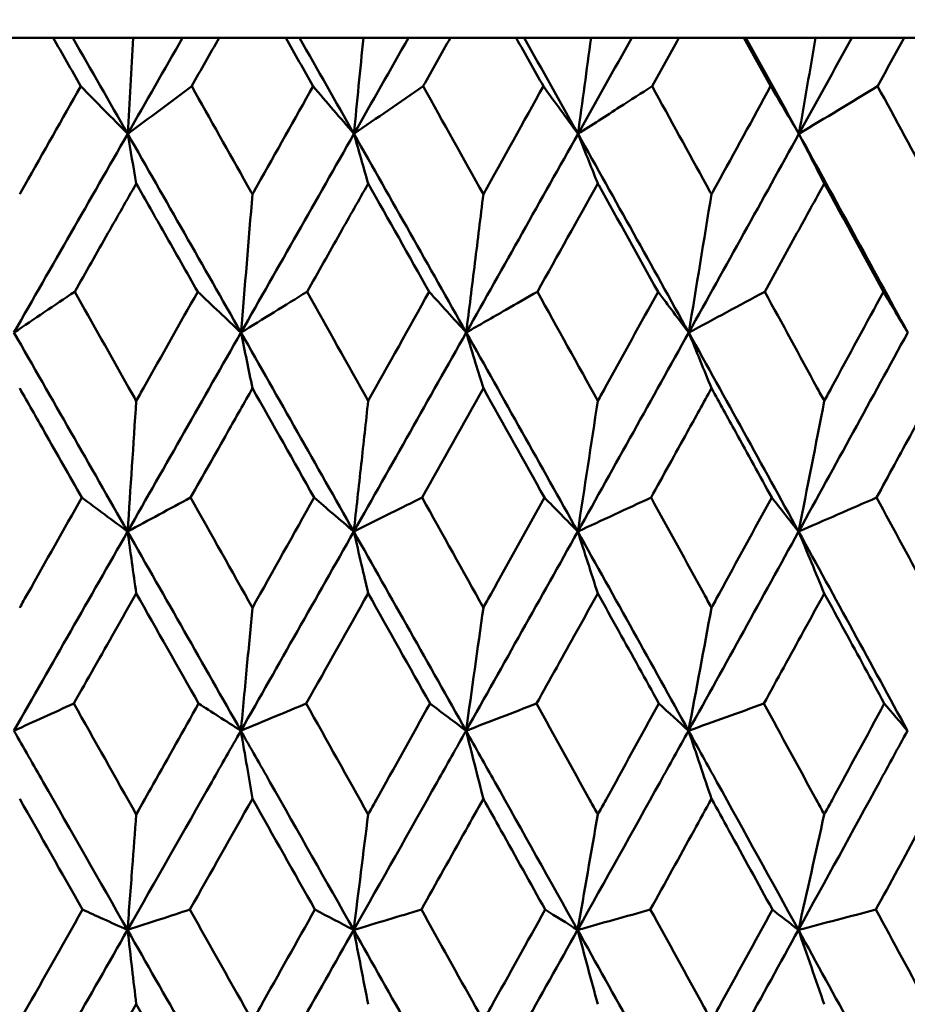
# Model space of a CAD drawing. Header units: millimetres. Extents: x 123 to 2417, y 726 to 3130.
# Tile 124 of 244: x 1198.69 to 1203.46, y 811.12 to 816.41. Entities that reach past the tile are written whole.
import ezdxf

# ---------------------------------------------------------------- set-up
doc = ezdxf.new("R2010")
doc.units = ezdxf.units.MM
doc.header["$LTSCALE"] = 12
doc.layers.add('Widoczne (ISO)', color=7, linetype='Continuous', lineweight=50)

msp = doc.modelspace()

# ---------------------------------------------------------------- linework, layer by layer
at = {"layer": 'Widoczne (ISO)'}
for p, q in [((1198.8743, 816.3166), (1198.5143, 816.3166)), ((1198.8743, 816.3166), (1198.9797, 816.3166)), ((1198.9797, 816.3166), (1199.305, 816.3166)), ((1199.305, 816.3166), (1199.5697, 816.3166)), ((1199.5697, 816.3166), (1199.7662, 816.3166)), ((1200.124, 816.3166), (1199.7662, 816.3166)), ((1200.124, 816.3166), (1200.1981, 816.3166)), ((1200.1981, 816.3166), (1200.5412, 816.3166)), ((1200.5412, 816.3166), (1200.7834, 816.3166)), ((1200.7834, 816.3166), (1201.0089, 816.3166)), ((1201.3631, 816.3166), (1201.0089, 816.3166)), ((1201.3631, 816.3166), (1201.4056, 816.3166)), ((1201.4056, 816.3166), (1201.7651, 816.3166)), ((1201.7651, 816.3166), (1201.984, 816.3166)), ((1201.984, 816.3166), (1202.2375, 816.3166)), ((1202.5868, 816.3166), (1202.2375, 816.3166)), ((1202.5868, 816.3166), (1202.5974, 816.3166)), ((1202.5974, 816.3166), (1202.9719, 816.3166)), ((1202.9719, 816.3166), (1203.1665, 816.3166)), ((1203.1665, 816.3166), (1203.4471, 816.3166)), ((1203.7901, 816.3166), (1203.4471, 816.3166))]:
    msp.add_line(p, q, dxfattribs=at)
msp.add_circle((1197.4385, 776.3166), 50, dxfattribs=at)
for points, knots in [([(1199.0224, 816.0573), (1199.0221, 816.0578), (1199.0218, 816.0584), (1198.9724, 816.1448), (1198.9234, 816.2307), (1198.8743, 816.3166)], [0.02951568, 0.02951568, 0.02951568, 0.02951568, 0.02969929, 0.02969929, 0.05939589, 0.05939589, 0.05939589, 0.05939589]), ([(1199.7662, 816.3166), (1199.7173, 816.2307), (1199.6684, 816.1448), (1199.6192, 816.0584), (1199.6189, 816.0578), (1199.6186, 816.0573)], [0, 0, 0, 0, 0.02969567, 0.02969567, 0.02988021, 0.02988021, 0.02988021, 0.02988021]), ([(1200.2711, 816.0573), (1200.2708, 816.0578), (1200.2705, 816.0584), (1200.2215, 816.1448), (1200.1728, 816.2307), (1200.124, 816.3166)], [0.02951568, 0.02951568, 0.02951568, 0.02951568, 0.02969929, 0.02969929, 0.05939589, 0.05939589, 0.05939589, 0.05939589]), ([(1201.0089, 816.3166), (1200.9604, 816.2307), (1200.912, 816.1448), (1200.8632, 816.0584), (1200.8629, 816.0578), (1200.8626, 816.0573)], [0, 0, 0, 0, 0.02969567, 0.02969567, 0.02988021, 0.02988021, 0.02988021, 0.02988021]), ([(1202.7302, 816.0573), (1202.7299, 816.0578), (1202.7296, 816.0584), (1202.6819, 816.1448), (1202.6344, 816.2307), (1202.5868, 816.3166)], [0.02951568, 0.02951568, 0.02951568, 0.02951568, 0.02969929, 0.02969929, 0.05939589, 0.05939589, 0.05939589, 0.05939589]), ([(1203.4471, 816.3166), (1203.4002, 816.2307), (1203.3532, 816.1448), (1203.3059, 816.0584), (1203.3056, 816.0578), (1203.3053, 816.0573)], [0, 0, 0, 0, 0.02969567, 0.02969567, 0.02988021, 0.02988021, 0.02988021, 0.02988021]), ([(1198.6943, 815.4763), (1198.7035, 815.4925), (1198.7127, 815.5087), (1198.8221, 815.7024), (1198.9222, 815.8799), (1199.0224, 816.0573)], [0.0853813, 0.0853813, 0.0853813, 0.0853813, 0.09097809, 0.09097809, 0.15214536, 0.15214536, 0.15214536, 0.15214536]), ([(1199.6186, 816.0573), (1199.7184, 815.88), (1199.8181, 815.7026), (1199.9268, 815.509), (1199.936, 815.4926), (1199.9452, 815.4763)], [0.0297954, 0.0297954, 0.0297954, 0.0297954, 0.09092493, 0.09092493, 0.09655955, 0.09655955, 0.09655955, 0.09655955]), ([(1199.9452, 815.4763), (1199.9543, 815.4925), (1199.9634, 815.5087), (1200.0721, 815.7024), (1200.1717, 815.8799), (1200.2711, 816.0573)], [0.0853813, 0.0853813, 0.0853813, 0.0853813, 0.09097809, 0.09097809, 0.15214536, 0.15214536, 0.15214536, 0.15214536]), ([(1201.6949, 815.8011), (1201.6637, 815.8441), (1201.6325, 815.8871), (1201.5704, 815.9725), (1201.5395, 816.0149), (1201.5087, 816.0573)], [-0.06289134, -0.06289134, -0.06289134, -0.06289134, -0.03140156, -0.03140156, -0.00032176, -0.00032176, -0.00032176, -0.00032176]), ([(1201.6949, 815.8011), (1201.77, 815.8494), (1201.845, 815.8977), (1201.9778, 815.9831), (1202.0355, 816.0202), (1202.0931, 816.0573)], [-0.07066517, -0.07066517, -0.07066517, -0.07066517, -0.03527183, -0.03527183, -0.00809562, -0.00809562, -0.00809562, -0.00809562]), ([(1202.0931, 816.0573), (1202.1908, 815.88), (1202.2882, 815.7026), (1202.3944, 815.509), (1202.4034, 815.4926), (1202.4123, 815.4763)], [0.0297954, 0.0297954, 0.0297954, 0.0297954, 0.09092493, 0.09092493, 0.09655955, 0.09655955, 0.09655955, 0.09655955]), ([(1202.4123, 815.4763), (1202.4212, 815.4925), (1202.4301, 815.5087), (1202.5362, 815.7024), (1202.6333, 815.8799), (1202.7302, 816.0573)], [0.0853813, 0.0853813, 0.0853813, 0.0853813, 0.09097809, 0.09097809, 0.15214536, 0.15214536, 0.15214536, 0.15214536]), ([(1203.3053, 816.0573), (1203.4013, 815.88), (1203.497, 815.7026), (1203.6013, 815.509), (1203.6101, 815.4926), (1203.6189, 815.4763)], [0.0297954, 0.0297954, 0.0297954, 0.0297954, 0.09092493, 0.09092493, 0.09655955, 0.09655955, 0.09655955, 0.09655955]), ([(1201.8014, 815.534), (1201.7858, 815.5732), (1201.7701, 815.6125), (1201.7346, 815.7015), (1201.7148, 815.7514), (1201.6949, 815.8011)], [-0.0556581, -0.0556581, -0.0556581, -0.0556581, -0.0311485, -0.0311485, 0, 0, 0, 0]), ([(1199.3207, 815.534), (1199.2701, 815.4451), (1199.2195, 815.3562), (1199.1092, 815.1624), (1199.0495, 815.0575), (1198.9898, 814.9526)], [0.03078053, 0.03078053, 0.03078053, 0.03078053, 0.06149921, 0.06149921, 0.09773041, 0.09773041, 0.09773041, 0.09773041]), ([(1199.6511, 814.9526), (1199.5916, 815.0575), (1199.532, 815.1624), (1199.4219, 815.3561), (1199.3713, 815.445), (1199.3207, 815.534)], [0.02528165, 0.02528165, 0.02528165, 0.02528165, 0.06150593, 0.06150593, 0.09223152, 0.09223152, 0.09223152, 0.09223152]), ([(1200.5672, 815.534), (1200.517, 815.4451), (1200.4668, 815.3562), (1200.3573, 815.1624), (1200.2981, 815.0575), (1200.2388, 814.9526)], [0.03078053, 0.03078053, 0.03078053, 0.03078053, 0.06149921, 0.06149921, 0.09773041, 0.09773041, 0.09773041, 0.09773041]), ([(1202.1249, 814.9526), (1202.019, 815.1435), (1201.9128, 815.3343), (1201.8047, 815.528), (1201.8031, 815.531), (1201.8014, 815.534)], [0.02528154, 0.02528154, 0.02528154, 0.02528154, 0.09120217, 0.09120217, 0.09223068, 0.09223068, 0.09223068, 0.09223068]), ([(1203.0184, 815.534), (1202.9695, 815.4451), (1202.9207, 815.3562), (1202.8141, 815.1624), (1202.7564, 815.0575), (1202.6987, 814.9526)], [0.03078053, 0.03078053, 0.03078053, 0.03078053, 0.06149921, 0.06149921, 0.09773041, 0.09773041, 0.09773041, 0.09773041]), ([(1203.3365, 814.9526), (1203.2793, 815.0575), (1203.222, 815.1624), (1203.1159, 815.3561), (1203.0672, 815.445), (1203.0184, 815.534)], [0.02528165, 0.02528165, 0.02528165, 0.02528165, 0.06150593, 0.06150593, 0.09223152, 0.09223152, 0.09223152, 0.09223152]), ([(1201.1862, 815.4763), (1201.171, 815.3532), (1201.1559, 815.2303), (1201.1252, 814.9826), (1201.1097, 814.8578), (1201.0941, 814.7331)], [-0.08909239, -0.08909239, -0.08909239, -0.08909239, -0.04495847, -0.04495847, 0, 0, 0, 0]), ([(1198.9898, 814.9526), (1199.0865, 814.7811), (1199.1832, 814.6096), (1199.2934, 814.4138), (1199.307, 814.3895), (1199.3207, 814.3653)], [0.02983351, 0.02983351, 0.02983351, 0.02983351, 0.0889495, 0.0889495, 0.09731113, 0.09731113, 0.09731113, 0.09731113]), ([(1199.3207, 814.3653), (1199.3343, 814.3894), (1199.3479, 814.4136), (1199.4581, 814.6094), (1199.5546, 814.781), (1199.6511, 814.9526)], [0.0806421, 0.0806421, 0.0806421, 0.0806421, 0.08897282, 0.08897282, 0.14811965, 0.14811965, 0.14811965, 0.14811965]), ([(1201.0941, 814.7331), (1201.06, 814.7707), (1201.0259, 814.8083), (1200.9594, 814.8815), (1200.9271, 814.9171), (1200.8948, 814.9526)], [-0.06289983, -0.06289983, -0.06289983, -0.06289983, -0.03141621, -0.03141621, -0.00164488, -0.00164488, -0.00164488, -0.00164488]), ([(1201.0941, 814.7331), (1201.165, 814.7738), (1201.2358, 814.8144), (1201.3634, 814.8876), (1201.42, 814.9201), (1201.4767, 814.9526)], [-0.06801633, -0.06801633, -0.06801633, -0.06801633, -0.03396638, -0.03396638, -0.0067614, -0.0067614, -0.0067614, -0.0067614]), ([(1201.8014, 814.3653), (1201.8147, 814.3894), (1201.8281, 814.4136), (1201.9361, 814.6094), (1202.0306, 814.781), (1202.1249, 814.9526)], [0.0806421, 0.0806421, 0.0806421, 0.0806421, 0.08897282, 0.08897282, 0.14811965, 0.14811965, 0.14811965, 0.14811965]), ([(1202.6987, 814.9526), (1202.7922, 814.7811), (1202.8856, 814.6096), (1202.992, 814.4138), (1203.0052, 814.3895), (1203.0184, 814.3653)], [0.02983351, 0.02983351, 0.02983351, 0.02983351, 0.0889495, 0.0889495, 0.09731113, 0.09731113, 0.09731113, 0.09731113]), ([(1203.0184, 814.3653), (1203.0315, 814.3894), (1203.0446, 814.4136), (1203.1508, 814.6094), (1203.2438, 814.781), (1203.3365, 814.9526)], [0.0806421, 0.0806421, 0.0806421, 0.0806421, 0.08897282, 0.08897282, 0.14811965, 0.14811965, 0.14811965, 0.14811965]), ([(1201.1862, 814.4336), (1201.1724, 814.4786), (1201.1586, 814.5235), (1201.1279, 814.6233), (1201.111, 814.6782), (1201.0941, 814.7331)], [-0.05754451, -0.05754451, -0.05754451, -0.05754451, -0.03165624, -0.03165624, 0, 0, 0, 0]), ([(1199.0283, 813.8461), (1198.9617, 813.9635), (1198.895, 814.0808), (1198.7837, 814.2766), (1198.739, 814.3551), (1198.6943, 814.4336)], [0.02104899, 0.02104899, 0.02104899, 0.02104899, 0.0615671, 0.0615671, 0.08866561, 0.08866561, 0.08866561, 0.08866561]), ([(1199.9452, 814.4336), (1199.9008, 814.3551), (1199.8564, 814.2767), (1199.7456, 814.0809), (1199.6791, 813.9635), (1199.6127, 813.8461)], [0.03448054, 0.03448054, 0.03448054, 0.03448054, 0.06157222, 0.06157222, 0.10209717, 0.10209717, 0.10209717, 0.10209717]), ([(1202.4123, 814.4336), (1202.369, 814.3551), (1202.3256, 814.2767), (1202.2173, 814.0809), (1202.1524, 813.9635), (1202.0873, 813.8461)], [0.03448054, 0.03448054, 0.03448054, 0.03448054, 0.06157222, 0.06157222, 0.10209717, 0.10209717, 0.10209717, 0.10209717]), ([(1202.7359, 813.8461), (1202.6715, 813.9635), (1202.6069, 814.0808), (1202.499, 814.2766), (1202.4557, 814.3551), (1202.4123, 814.4336)], [0.02104899, 0.02104899, 0.02104899, 0.02104899, 0.0615671, 0.0615671, 0.08866561, 0.08866561, 0.08866561, 0.08866561]), ([(1203.6189, 814.4336), (1203.5763, 814.3551), (1203.5337, 814.2767), (1203.4274, 814.0809), (1203.3635, 813.9635), (1203.2996, 813.8461)], [0.03448054, 0.03448054, 0.03448054, 0.03448054, 0.06157222, 0.06157222, 0.10209717, 0.10209717, 0.10209717, 0.10209717]), ([(1200.5672, 814.3653), (1200.5548, 814.2516), (1200.5424, 814.1381), (1200.5166, 813.9041), (1200.5033, 813.7836), (1200.4899, 813.6632)], [-0.08584009, -0.08584009, -0.08584009, -0.08584009, -0.0442602, -0.0442602, 0, 0, 0, 0]), ([(1198.6943, 813.2538), (1198.7085, 813.279), (1198.7227, 813.3042), (1198.8341, 813.5016), (1198.9313, 813.6739), (1199.0283, 813.8461)], [0.07597559, 0.07597559, 0.07597559, 0.07597559, 0.08464777, 0.08464777, 0.14401425, 0.14401425, 0.14401425, 0.14401425]), ([(1200.4899, 813.6632), (1200.4527, 813.6952), (1200.4155, 813.7272), (1200.3445, 813.7882), (1200.3108, 813.8171), (1200.277, 813.8461)], [-0.06302893, -0.06302893, -0.06302893, -0.06302893, -0.03149009, -0.03149009, -0.00290552, -0.00290552, -0.00290552, -0.00290552]), ([(1200.4899, 813.6632), (1200.5567, 813.6965), (1200.6235, 813.7298), (1200.7458, 813.7908), (1200.8012, 813.8185), (1200.8567, 813.8461)], [-0.06563164, -0.06563164, -0.06563164, -0.06563164, -0.03278858, -0.03278858, -0.00550824, -0.00550824, -0.00550824, -0.00550824]), ([(1201.1862, 813.2538), (1201.2001, 813.279), (1201.2141, 813.3042), (1201.3237, 813.5016), (1201.4192, 813.6739), (1201.5145, 813.8461)], [0.07597559, 0.07597559, 0.07597559, 0.07597559, 0.08464777, 0.08464777, 0.14401425, 0.14401425, 0.14401425, 0.14401425]), ([(1202.0873, 813.8461), (1202.182, 813.6739), (1202.2765, 813.5017), (1202.3847, 813.3043), (1202.3985, 813.2791), (1202.4123, 813.2538)], [0.02530969, 0.02530969, 0.02530969, 0.02530969, 0.08465152, 0.08465152, 0.09334823, 0.09334823, 0.09334823, 0.09334823]), ([(1202.4123, 813.2538), (1202.4261, 813.279), (1202.4399, 813.3042), (1202.5479, 813.5016), (1202.642, 813.6739), (1202.7359, 813.8461)], [0.07597559, 0.07597559, 0.07597559, 0.07597559, 0.08464777, 0.08464777, 0.14401425, 0.14401425, 0.14401425, 0.14401425]), ([(1203.2996, 813.8461), (1203.3926, 813.6739), (1203.4855, 813.5017), (1203.5917, 813.3043), (1203.6053, 813.2791), (1203.6189, 813.2538)], [0.02530969, 0.02530969, 0.02530969, 0.02530969, 0.08465152, 0.08465152, 0.09334823, 0.09334823, 0.09334823, 0.09334823]), ([(1200.5672, 813.3308), (1200.5554, 813.3818), (1200.5436, 813.4327), (1200.5178, 813.5435), (1200.5039, 813.6034), (1200.4899, 813.6632)], [-0.05953933, -0.05953933, -0.05953933, -0.05953933, -0.03219286, -0.03219286, 0, 0, 0, 0]), ([(1199.3207, 813.3308), (1199.2824, 813.2632), (1199.244, 813.1955), (1199.1321, 812.9981), (1199.0585, 812.8684), (1198.9849, 812.7387)], [0.03825175, 0.03825175, 0.03825175, 0.03825175, 0.06160817, 0.06160817, 0.10638617, 0.10638617, 0.10638617, 0.10638617]), ([(1201.8014, 813.3308), (1201.7638, 813.2632), (1201.7262, 813.1955), (1201.6164, 812.9981), (1201.5442, 812.8684), (1201.4719, 812.7387)], [0.03825175, 0.03825175, 0.03825175, 0.03825175, 0.06160817, 0.06160817, 0.10638617, 0.10638617, 0.10638617, 0.10638617]), ([(1202.1297, 812.7387), (1202.0579, 812.8684), (1201.9861, 812.9981), (1201.8766, 813.1955), (1201.839, 813.2632), (1201.8014, 813.3308)], [0.01681985, 0.01681985, 0.01681985, 0.01681985, 0.06159108, 0.06159108, 0.08495433, 0.08495433, 0.08495433, 0.08495433]), ([(1203.0184, 813.3308), (1202.9814, 813.2632), (1202.9443, 813.1955), (1202.8363, 812.9981), (1202.7652, 812.8684), (1202.6939, 812.7387)], [0.03825175, 0.03825175, 0.03825175, 0.03825175, 0.06160817, 0.06160817, 0.10638617, 0.10638617, 0.10638617, 0.10638617]), ([(1203.3412, 812.7387), (1203.2707, 812.8684), (1203.2, 812.9981), (1203.0923, 813.1955), (1203.0554, 813.2632), (1203.0184, 813.3308)], [0.01681985, 0.01681985, 0.01681985, 0.01681985, 0.06159108, 0.06159108, 0.08495433, 0.08495433, 0.08495433, 0.08495433]), ([(1199.9452, 813.2538), (1199.9354, 813.1492), (1199.9256, 813.0447), (1199.9049, 812.8242), (1199.894, 812.7083), (1199.883, 812.5925)], [-0.08267714, -0.08267714, -0.08267714, -0.08267714, -0.04352949, -0.04352949, 0, 0, 0, 0]), ([(1199.3207, 812.1429), (1199.3511, 812.1968), (1199.3815, 812.2508), (1199.4933, 812.4494), (1199.5747, 812.594), (1199.6559, 812.7387)], [0.43981696, 0.43981696, 0.43981696, 0.43981696, 0.45842392, 0.45842392, 0.50826415, 0.50826415, 0.50826415, 0.50826415]), ([(1199.883, 812.5925), (1199.8425, 812.6186), (1199.802, 812.6446), (1199.7263, 812.6934), (1199.6912, 812.716), (1199.6559, 812.7387)], [-0.06330464, -0.06330464, -0.06330464, -0.06330464, -0.03163604, -0.03163604, -0.00411961, -0.00411961, -0.00411961, -0.00411961]), ([(1199.883, 812.5925), (1199.9458, 812.6186), (1200.0086, 812.6448), (1200.1255, 812.6935), (1200.1797, 812.7161), (1200.2339, 812.7387)], [-0.06350836, -0.06350836, -0.06350836, -0.06350836, -0.03173776, -0.03173776, -0.00432334, -0.00432334, -0.00432334, -0.00432334]), ([(1200.5672, 812.1429), (1200.5815, 812.1684), (1200.5958, 812.1939), (1200.7067, 812.3925), (1200.8032, 812.5656), (1200.8996, 812.7387)], [0.07138254, 0.07138254, 0.07138254, 0.07138254, 0.08018544, 0.08018544, 0.13983561, 0.13983561, 0.13983561, 0.13983561]), ([(1201.4719, 812.7387), (1201.5677, 812.5657), (1201.6634, 812.3926), (1201.7731, 812.194), (1201.7873, 812.1685), (1201.8014, 812.1429)], [0.02053386, 0.02053386, 0.02053386, 0.02053386, 0.08016461, 0.08016461, 0.08898694, 0.08898694, 0.08898694, 0.08898694]), ([(1201.8014, 812.1429), (1201.8155, 812.1684), (1201.8296, 812.1939), (1201.9392, 812.3925), (1202.0345, 812.5656), (1202.1297, 812.7387)], [0.07138254, 0.07138254, 0.07138254, 0.07138254, 0.08018544, 0.08018544, 0.13983561, 0.13983561, 0.13983561, 0.13983561]), ([(1202.6939, 812.7387), (1202.7883, 812.5657), (1202.8826, 812.3926), (1202.9905, 812.194), (1203.0044, 812.1685), (1203.0184, 812.1429)], [0.02053386, 0.02053386, 0.02053386, 0.02053386, 0.08016461, 0.08016461, 0.08898694, 0.08898694, 0.08898694, 0.08898694]), ([(1203.0184, 812.1429), (1203.0322, 812.1684), (1203.0461, 812.1939), (1203.1539, 812.3925), (1203.2477, 812.5656), (1203.3412, 812.7387)], [0.07138254, 0.07138254, 0.07138254, 0.07138254, 0.08018544, 0.08018544, 0.13983561, 0.13983561, 0.13983561, 0.13983561]), ([(1199.2739, 811.5216), (1199.1229, 811.7867), (1198.9718, 812.0516), (1198.7682, 812.4085), (1198.7157, 812.5005), (1198.6632, 812.5925)], [0.3692784, 0.3692784, 0.3692784, 0.3692784, 0.4608442, 0.4608442, 0.492629, 0.492629, 0.492629, 0.492629]), ([(1199.2739, 811.5216), (1199.4249, 811.7867), (1199.5757, 812.0516), (1199.7785, 812.4085), (1199.8308, 812.5005), (1199.883, 812.5925)], [0.3692784, 0.3692784, 0.3692784, 0.3692784, 0.4608442, 0.4608442, 0.492629, 0.492629, 0.492629, 0.492629]), ([(1200.4893, 811.5216), (1200.3396, 811.7867), (1200.1896, 812.0516), (1199.9874, 812.4085), (1199.9352, 812.5005), (1199.883, 812.5925)], [0.3692784, 0.3692784, 0.3692784, 0.3692784, 0.4608442, 0.4608442, 0.492629, 0.492629, 0.492629, 0.492629]), ([(1199.9452, 812.2267), (1199.9355, 812.2839), (1199.9258, 812.3411), (1199.9051, 812.463), (1199.894, 812.5278), (1199.883, 812.5925)], [-0.06164459, -0.06164459, -0.06164459, -0.06164459, -0.0327555, -0.0327555, 0, 0, 0, 0]), ([(1200.4893, 811.5216), (1200.6392, 811.7867), (1200.7887, 812.0516), (1200.9897, 812.4085), (1201.0415, 812.5005), (1201.0932, 812.5925)], [0.3692784, 0.3692784, 0.3692784, 0.3692784, 0.4608442, 0.4608442, 0.492629, 0.492629, 0.492629, 0.492629]), ([(1201.6928, 811.5216), (1201.5449, 811.7867), (1201.3966, 812.0516), (1201.1965, 812.4085), (1201.1449, 812.5005), (1201.0932, 812.5925)], [0.3692784, 0.3692784, 0.3692784, 0.3692784, 0.4608442, 0.4608442, 0.492629, 0.492629, 0.492629, 0.492629]), ([(1201.6928, 811.5216), (1201.8409, 811.7867), (1201.9886, 812.0516), (1202.1869, 812.4085), (1202.2379, 812.5005), (1202.2889, 812.5925)], [0.3692784, 0.3692784, 0.3692784, 0.3692784, 0.4608442, 0.4608442, 0.492629, 0.492629, 0.492629, 0.492629]), ([(1202.8795, 811.5216), (1202.7339, 811.7867), (1202.5879, 812.0516), (1202.3907, 812.4085), (1202.3399, 812.5005), (1202.2889, 812.5925)], [0.3692784, 0.3692784, 0.3692784, 0.3692784, 0.4608442, 0.4608442, 0.492629, 0.492629, 0.492629, 0.492629]), ([(1202.8795, 811.5216), (1203.0252, 811.7867), (1203.1704, 812.0516), (1203.3653, 812.4085), (1203.4155, 812.5005), (1203.4656, 812.5925)], [0.3692784, 0.3692784, 0.3692784, 0.3692784, 0.4608442, 0.4608442, 0.492629, 0.492629, 0.492629, 0.492629]), ([(1201.1862, 812.2267), (1201.1546, 812.1701), (1201.123, 812.1136), (1201.012, 811.9151), (1200.9325, 811.7731), (1200.8529, 811.6311)], [0.04208868, 0.04208868, 0.04208868, 0.04208868, 0.06158988, 0.06158988, 0.11059803, 0.11059803, 0.11059803, 0.11059803]), ([(1201.5183, 811.6311), (1201.4393, 811.7731), (1201.3601, 811.9151), (1201.2493, 812.1136), (1201.2177, 812.1701), (1201.1862, 812.2267)], [0.01259731, 0.01259731, 0.01259731, 0.01259731, 0.06159863, 0.06159863, 0.08110666, 0.08110666, 0.08110666, 0.08110666]), ([(1202.4123, 812.2267), (1202.3812, 812.1701), (1202.3501, 812.1136), (1202.2406, 811.9151), (1202.1621, 811.7731), (1202.0836, 811.6311)], [0.04208868, 0.04208868, 0.04208868, 0.04208868, 0.06158988, 0.06158988, 0.11059803, 0.11059803, 0.11059803, 0.11059803]), ([(1202.7397, 811.6311), (1202.6618, 811.7731), (1202.5838, 811.9151), (1202.4746, 812.1136), (1202.4435, 812.1701), (1202.4123, 812.2267)], [0.01259731, 0.01259731, 0.01259731, 0.01259731, 0.06159863, 0.06159863, 0.08110666, 0.08110666, 0.08110666, 0.08110666]), ([(1203.6189, 812.2267), (1203.5883, 812.1701), (1203.5577, 812.1136), (1203.4502, 811.9151), (1203.3731, 811.7731), (1203.2959, 811.6311)], [0.04208868, 0.04208868, 0.04208868, 0.04208868, 0.06158988, 0.06158988, 0.11059803, 0.11059803, 0.11059803, 0.11059803]), ([(1199.3207, 812.1429), (1199.3135, 812.0468), (1199.3063, 811.9509), (1199.2907, 811.7437), (1199.2823, 811.6326), (1199.2739, 811.5216)], [-0.07960901, -0.07960901, -0.07960901, -0.07960901, -0.04277525, -0.04277525, 0, 0, 0, 0]), ([(1199.2739, 811.5216), (1199.2299, 811.5415), (1199.186, 811.5614), (1199.1054, 811.598), (1199.0688, 811.6145), (1199.0322, 811.6311)], [-0.06375163, -0.06375163, -0.06375163, -0.06375163, -0.03186626, -0.03186626, -0.00530332, -0.00530332, -0.00530332, -0.00530332]), ([(1199.2739, 811.5216), (1199.3327, 811.5409), (1199.3916, 811.5601), (1199.5033, 811.5966), (1199.5561, 811.6139), (1199.6088, 811.6311)], [-0.06164188, -0.06164188, -0.06164188, -0.06164188, -0.03081222, -0.03081222, -0.00319357, -0.00319357, -0.00319357, -0.00319357]), ([(1199.9452, 811.0331), (1199.9594, 811.0584), (1199.9736, 811.0837), (1200.0856, 811.283), (1200.1833, 811.4571), (1200.2809, 811.6311)], [0.06686277, 0.06686277, 0.06686277, 0.06686277, 0.07557848, 0.07557848, 0.13558897, 0.13558897, 0.13558897, 0.13558897]), ([(1200.8529, 811.6311), (1200.95, 811.4571), (1201.047, 811.2831), (1201.158, 811.0838), (1201.1721, 811.0584), (1201.1862, 811.0331)], [0.01556037, 0.01556037, 0.01556037, 0.01556037, 0.07555527, 0.07555527, 0.08428623, 0.08428623, 0.08428623, 0.08428623]), ([(1201.1862, 811.0331), (1201.2002, 811.0584), (1201.2143, 811.0837), (1201.3252, 811.283), (1201.4218, 811.4571), (1201.5183, 811.6311)], [0.06686277, 0.06686277, 0.06686277, 0.06686277, 0.07557848, 0.07557848, 0.13558897, 0.13558897, 0.13558897, 0.13558897]), ([(1202.0836, 811.6311), (1202.1794, 811.4571), (1202.2751, 811.2831), (1202.3845, 811.0838), (1202.3984, 811.0584), (1202.4123, 811.0331)], [0.01556037, 0.01556037, 0.01556037, 0.01556037, 0.07555527, 0.07555527, 0.08428623, 0.08428623, 0.08428623, 0.08428623]), ([(1202.4123, 811.0331), (1202.4262, 811.0584), (1202.4401, 811.0837), (1202.5494, 811.283), (1202.6446, 811.4571), (1202.7397, 811.6311)], [0.06686277, 0.06686277, 0.06686277, 0.06686277, 0.07557848, 0.07557848, 0.13558897, 0.13558897, 0.13558897, 0.13558897]), ([(1203.2959, 811.6311), (1203.3901, 811.4571), (1203.4841, 811.2831), (1203.5916, 811.0838), (1203.6052, 811.0584), (1203.6189, 811.0331)], [0.01556037, 0.01556037, 0.01556037, 0.01556037, 0.07555527, 0.07555527, 0.08428623, 0.08428623, 0.08428623, 0.08428623]), ([(1199.3207, 811.1219), (1199.3132, 811.1857), (1199.3058, 811.2494), (1199.2902, 811.3827), (1199.282, 811.4522), (1199.2739, 811.5216)], [-0.06384595, -0.06384595, -0.06384595, -0.06384595, -0.0333335, -0.0333335, 0, 0, 0, 0])]:
    msp.add_open_spline(points, degree=3, knots=knots, dxfattribs=at)
for points in [[(1199.2748, 815.8011), (1199.1765, 815.973), (1199.0781, 816.1448), (1198.9797, 816.3166)], [(1199.2748, 815.8011), (1199.3731, 815.973), (1199.4714, 816.1448), (1199.5697, 816.3166)], [(1199.2748, 815.8011), (1199.2849, 815.9727), (1199.295, 816.1445), (1199.305, 816.3166)], [(1200.4908, 815.8011), (1200.3934, 815.973), (1200.2958, 816.1448), (1200.1981, 816.3166)], [(1200.4908, 815.8011), (1200.5885, 815.973), (1200.686, 816.1448), (1200.7834, 816.3166)], [(1200.4908, 815.8011), (1200.5077, 815.9727), (1200.5245, 816.1445), (1200.5412, 816.3166)], [(1201.5087, 816.0573), (1201.4602, 816.1437), (1201.4117, 816.2302), (1201.3631, 816.3166)], [(1201.6949, 815.8011), (1201.5986, 815.973), (1201.5022, 816.1448), (1201.4056, 816.3166)], [(1201.7651, 816.3166), (1201.7418, 816.1445), (1201.7184, 815.9727), (1201.6949, 815.8011)], [(1201.6949, 815.8011), (1201.7914, 815.973), (1201.8877, 816.1448), (1201.984, 816.3166)], [(1202.2375, 816.3166), (1202.1894, 816.2302), (1202.1413, 816.1437), (1202.0931, 816.0573)], [(1202.8821, 815.8011), (1202.7875, 815.973), (1202.6926, 816.1448), (1202.5974, 816.3166)], [(1202.8821, 815.8011), (1202.9771, 815.973), (1203.0719, 816.1448), (1203.1665, 816.3166)], [(1202.9719, 816.3166), (1202.9421, 816.1445), (1202.9122, 815.9727), (1202.8821, 815.8011)], [(1199.0224, 816.0573), (1199.1066, 815.9719), (1199.1907, 815.8865), (1199.2748, 815.8011)], [(1199.6186, 816.0573), (1199.5039, 815.9719), (1199.3893, 815.8865), (1199.2748, 815.8011)], [(1200.2711, 816.0573), (1200.3444, 815.9719), (1200.4177, 815.8865), (1200.4908, 815.8011)], [(1200.8626, 816.0573), (1200.7386, 815.9719), (1200.6147, 815.8865), (1200.4908, 815.8011)], [(1200.8626, 816.0573), (1200.9707, 815.8636), (1201.0785, 815.67), (1201.1862, 815.4763)], [(1201.1862, 815.4763), (1201.2938, 815.67), (1201.4013, 815.8637), (1201.5087, 816.0573)], [(1202.8821, 815.8011), (1202.8316, 815.8865), (1202.7809, 815.9719), (1202.7302, 816.0573)], [(1202.8821, 815.8011), (1203.0231, 815.8865), (1203.1642, 815.9719), (1203.3053, 816.0573)], [(1198.6635, 814.7331), (1198.8673, 815.0892), (1199.0711, 815.4453), (1199.2748, 815.8011)], [(1199.8836, 814.7331), (1199.6812, 815.0892), (1199.4782, 815.4453), (1199.2748, 815.8011)], [(1199.2748, 815.8011), (1199.2901, 815.7122), (1199.3054, 815.6231), (1199.3207, 815.534)], [(1199.8836, 814.7331), (1200.0863, 815.0892), (1200.2887, 815.4453), (1200.4908, 815.8011)], [(1201.0941, 814.7331), (1200.8937, 815.0892), (1200.6926, 815.4453), (1200.4908, 815.8011)], [(1200.4908, 815.8011), (1200.5163, 815.7122), (1200.5418, 815.6231), (1200.5672, 815.534)], [(1201.0941, 814.7331), (1201.2948, 815.0892), (1201.4951, 815.4453), (1201.6949, 815.8011)], [(1202.2901, 814.7331), (1202.0926, 815.0892), (1201.8942, 815.4453), (1201.6949, 815.8011)], [(1202.2901, 814.7331), (1202.4881, 815.0892), (1202.6855, 815.4453), (1202.8821, 815.8011)], [(1203.467, 814.7331), (1203.2731, 815.0892), (1203.0782, 815.4453), (1202.8821, 815.8011)], [(1203.0184, 815.534), (1202.973, 815.6231), (1202.9276, 815.7122), (1202.8821, 815.8011)], [(1200.8948, 814.9526), (1200.7858, 815.1465), (1200.6766, 815.3402), (1200.5672, 815.534)], [(1201.8014, 815.534), (1201.6933, 815.3402), (1201.5851, 815.1465), (1201.4767, 814.9526)], [(1199.8836, 814.7331), (1199.9043, 814.9801), (1199.9248, 815.2279), (1199.9452, 815.4763)], [(1202.4123, 815.4763), (1202.3718, 815.2279), (1202.3311, 814.9801), (1202.2901, 814.7331)], [(1198.9898, 814.9526), (1198.881, 814.8794), (1198.7722, 814.8062), (1198.6635, 814.7331)], [(1199.6511, 814.9526), (1199.7287, 814.8794), (1199.8062, 814.8062), (1199.8836, 814.7331)], [(1200.2388, 814.9526), (1200.1203, 814.8794), (1200.002, 814.8062), (1199.8836, 814.7331)], [(1200.2388, 814.9526), (1200.3484, 814.7569), (1200.4579, 814.5611), (1200.5672, 814.3653)], [(1200.5672, 814.3653), (1200.6766, 814.5611), (1200.7858, 814.7569), (1200.8948, 814.9526)], [(1201.4767, 814.9526), (1201.5851, 814.7569), (1201.6934, 814.5611), (1201.8014, 814.3653)], [(1202.2901, 814.7331), (1202.2351, 814.8062), (1202.1801, 814.8794), (1202.1249, 814.9526)], [(1202.2901, 814.7331), (1202.4263, 814.8062), (1202.5624, 814.8794), (1202.6987, 814.9526)], [(1203.467, 814.7331), (1203.4236, 814.8062), (1203.3801, 814.8794), (1203.3365, 814.9526)], [(1199.2742, 813.6632), (1199.071, 814.0199), (1198.8674, 814.3765), (1198.6635, 814.7331)], [(1199.2742, 813.6632), (1199.4776, 814.0199), (1199.6807, 814.3765), (1199.8836, 814.7331)], [(1200.4899, 813.6632), (1200.2884, 814.0199), (1200.0863, 814.3765), (1199.8836, 814.7331)], [(1199.8836, 814.7331), (1199.9042, 814.6334), (1199.9247, 814.5335), (1199.9452, 814.4336)], [(1200.4899, 813.6632), (1200.6917, 814.0199), (1200.8931, 814.3765), (1201.0941, 814.7331)], [(1201.6936, 813.6632), (1201.4946, 814.0199), (1201.2947, 814.3765), (1201.0941, 814.7331)], [(1201.6936, 813.6632), (1201.8931, 814.0199), (1202.0919, 814.3765), (1202.2901, 814.7331)], [(1202.8805, 813.6632), (1202.6847, 814.0199), (1202.4879, 814.3765), (1202.2901, 814.7331)], [(1202.4123, 814.4336), (1202.3716, 814.5335), (1202.3309, 814.6334), (1202.2901, 814.7331)], [(1202.8805, 813.6632), (1203.0768, 814.0199), (1203.2723, 814.3765), (1203.467, 814.7331)], [(1200.277, 813.8461), (1200.1666, 814.042), (1200.056, 814.2378), (1199.9452, 814.4336)], [(1201.1862, 814.4336), (1201.0765, 814.2378), (1200.9667, 814.042), (1200.8567, 813.8461)], [(1201.5145, 813.8461), (1201.4053, 814.042), (1201.2958, 814.2378), (1201.1862, 814.4336)], [(1199.2742, 813.6632), (1199.2898, 813.8966), (1199.3053, 814.1307), (1199.3207, 814.3653)], [(1201.8014, 814.3653), (1201.7657, 814.1307), (1201.7297, 813.8966), (1201.6936, 813.6632)], [(1203.0184, 814.3653), (1202.9727, 814.1307), (1202.9267, 813.8966), (1202.8805, 813.6632)], [(1199.0283, 813.8461), (1199.1103, 813.7852), (1199.1923, 813.7242), (1199.2742, 813.6632)], [(1199.6127, 813.8461), (1199.4998, 813.7852), (1199.387, 813.7242), (1199.2742, 813.6632)], [(1199.6127, 813.8461), (1199.7236, 813.6487), (1199.8345, 813.4513), (1199.9452, 813.2538)], [(1199.9452, 813.2538), (1200.0559, 813.4513), (1200.1665, 813.6487), (1200.277, 813.8461)], [(1200.8567, 813.8461), (1200.9667, 813.6487), (1201.0765, 813.4513), (1201.1862, 813.2538)], [(1201.6936, 813.6632), (1201.634, 813.7242), (1201.5743, 813.7852), (1201.5145, 813.8461)], [(1201.6936, 813.6632), (1201.8248, 813.7242), (1201.9561, 813.7852), (1202.0873, 813.8461)], [(1202.8805, 813.6632), (1202.8324, 813.7242), (1202.7842, 813.7852), (1202.7359, 813.8461)], [(1202.8805, 813.6632), (1203.0202, 813.7242), (1203.1599, 813.7852), (1203.2996, 813.8461)], [(1198.6632, 812.5925), (1198.867, 812.9493), (1199.0707, 813.3063), (1199.2742, 813.6632)], [(1199.883, 812.5925), (1199.6805, 812.9493), (1199.4776, 813.3063), (1199.2742, 813.6632)], [(1199.2742, 813.6632), (1199.2897, 813.5526), (1199.3052, 813.4418), (1199.3207, 813.3308)], [(1199.883, 812.5925), (1200.0857, 812.9493), (1200.288, 813.3063), (1200.4899, 813.6632)], [(1201.0932, 812.5925), (1200.8928, 812.9493), (1200.6917, 813.3063), (1200.4899, 813.6632)], [(1201.0932, 812.5925), (1201.2939, 812.9493), (1201.494, 813.3063), (1201.6936, 813.6632)], [(1202.2889, 812.5925), (1202.0913, 812.9493), (1201.8929, 813.3063), (1201.6936, 813.6632)], [(1201.8014, 813.3308), (1201.7655, 813.4418), (1201.7296, 813.5526), (1201.6936, 813.6632)], [(1202.2889, 812.5925), (1202.4869, 812.9493), (1202.6841, 813.3063), (1202.8805, 813.6632)], [(1203.4656, 812.5925), (1203.2716, 812.9493), (1203.0765, 813.3063), (1202.8805, 813.6632)], [(1203.0184, 813.3308), (1202.9724, 813.4418), (1202.9265, 813.5526), (1202.8805, 813.6632)], [(1199.6559, 812.7387), (1199.5443, 812.9361), (1199.4326, 813.1335), (1199.3207, 813.3308)], [(1200.5672, 813.3308), (1200.4562, 813.1334), (1200.3451, 812.9361), (1200.2339, 812.7387)], [(1200.8996, 812.7387), (1200.789, 812.9361), (1200.6782, 813.1335), (1200.5672, 813.3308)], [(1201.1862, 813.2538), (1201.1553, 813.0328), (1201.1243, 812.8124), (1201.0932, 812.5925)], [(1202.4123, 813.2538), (1202.3714, 813.0328), (1202.3303, 812.8124), (1202.2889, 812.5925)], [(1198.9849, 812.7387), (1198.8777, 812.6899), (1198.7704, 812.6412), (1198.6632, 812.5925)], [(1198.9849, 812.7387), (1199.0969, 812.5401), (1199.2088, 812.3415), (1199.3207, 812.1429)], [(1200.2339, 812.7387), (1200.3451, 812.5401), (1200.4562, 812.3415), (1200.5672, 812.1429)], [(1201.0932, 812.5925), (1201.0287, 812.6412), (1200.9642, 812.6899), (1200.8996, 812.7387)], [(1201.0932, 812.5925), (1201.2194, 812.6412), (1201.3456, 812.6899), (1201.4719, 812.7387)], [(1202.2889, 812.5925), (1202.2359, 812.6412), (1202.1828, 812.6899), (1202.1297, 812.7387)], [(1202.2889, 812.5925), (1202.4239, 812.6412), (1202.5589, 812.6899), (1202.6939, 812.7387)], [(1203.4656, 812.5925), (1203.4241, 812.6412), (1203.3827, 812.6899), (1203.3412, 812.7387)], [(1201.1862, 812.2267), (1201.1552, 812.3488), (1201.1242, 812.4707), (1201.0932, 812.5925)], [(1202.4123, 812.2267), (1202.3712, 812.3488), (1202.3301, 812.4707), (1202.2889, 812.5925)], [(1199.0322, 811.6311), (1198.9196, 811.8296), (1198.807, 812.0281), (1198.6943, 812.2267)], [(1199.9452, 812.2267), (1199.8332, 812.0282), (1199.7211, 811.8297), (1199.6088, 811.6311)], [(1200.2809, 811.6311), (1200.1691, 811.8296), (1200.0572, 812.0281), (1199.9452, 812.2267)], [(1200.5672, 812.1429), (1200.5414, 811.9353), (1200.5154, 811.7282), (1200.4893, 811.5216)], [(1201.8014, 812.1429), (1201.7653, 811.9353), (1201.7291, 811.7282), (1201.6928, 811.5216)], [(1203.0184, 812.1429), (1202.9722, 811.9353), (1202.9259, 811.7282), (1202.8795, 811.5216)], [(1198.6943, 811.0331), (1198.8071, 811.2325), (1198.9197, 811.4318), (1199.0322, 811.6311)], [(1199.6088, 811.6311), (1199.721, 811.4318), (1199.8331, 811.2324), (1199.9452, 811.0331)], [(1200.4893, 811.5216), (1200.4199, 811.5581), (1200.3504, 811.5946), (1200.2809, 811.6311)], [(1200.4893, 811.5216), (1200.6105, 811.5581), (1200.7317, 811.5946), (1200.8529, 811.6311)], [(1201.6928, 811.5216), (1201.6347, 811.5581), (1201.5765, 811.5946), (1201.5183, 811.6311)], [(1201.6928, 811.5216), (1201.823, 811.5581), (1201.9533, 811.5946), (1202.0836, 811.6311)], [(1202.8795, 811.5216), (1202.8329, 811.5581), (1202.7863, 811.5946), (1202.7397, 811.6311)], [(1202.8795, 811.5216), (1203.0183, 811.5581), (1203.1571, 811.5946), (1203.2959, 811.6311)], [(1198.663, 810.4515), (1198.8669, 810.8082), (1199.0706, 811.1649), (1199.2739, 811.5216)], [(1199.8827, 810.4515), (1199.68, 810.8082), (1199.477, 811.1649), (1199.2739, 811.5216)], [(1199.8827, 810.4515), (1200.0854, 810.8082), (1200.2877, 811.1649), (1200.4893, 811.5216)], [(1201.0927, 810.4515), (1200.892, 810.8082), (1200.6909, 811.1649), (1200.4893, 811.5216)], [(1200.5672, 811.1219), (1200.5413, 811.2553), (1200.5153, 811.3886), (1200.4893, 811.5216)], [(1201.0927, 810.4515), (1201.2934, 810.8082), (1201.4935, 811.1649), (1201.6928, 811.5216)], [(1202.2882, 810.4515), (1202.0904, 810.8082), (1201.8919, 811.1649), (1201.6928, 811.5216)], [(1201.8014, 811.1219), (1201.7652, 811.2553), (1201.729, 811.3886), (1201.6928, 811.5216)], [(1202.2882, 810.4515), (1202.4862, 810.8082), (1202.6833, 811.1649), (1202.8795, 811.5216)], [(1203.4647, 810.4515), (1203.2704, 810.8082), (1203.0754, 811.1649), (1202.8795, 811.5216)], [(1203.0184, 811.1219), (1202.9721, 811.2553), (1202.9258, 811.3886), (1202.8795, 811.5216)], [(1199.3207, 811.1219), (1199.2079, 810.9227), (1199.095, 810.7235), (1198.9821, 810.5243)], [(1199.6588, 810.5243), (1199.5462, 810.7235), (1199.4335, 810.9227), (1199.3207, 811.1219)]]:
    msp.add_open_spline(points, degree=3, dxfattribs=at)

doc.saveas('drawing.dxf')
